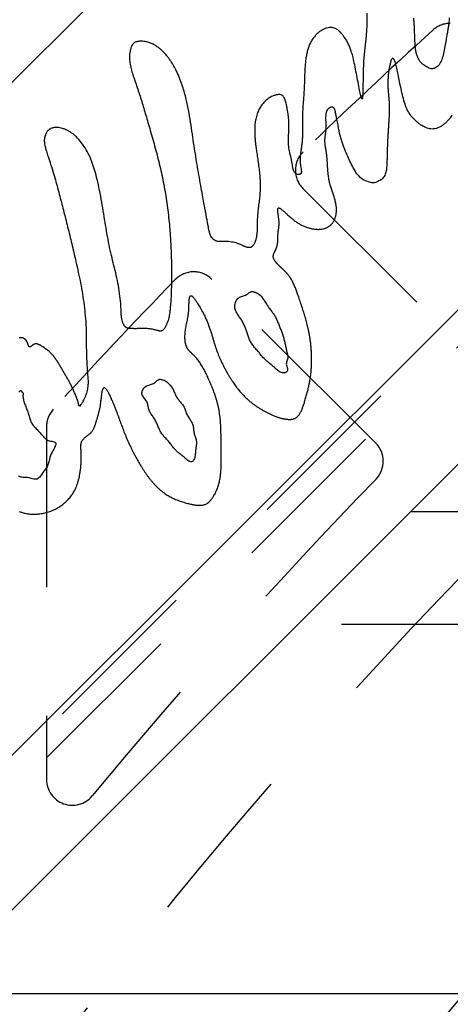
# Model space of a CAD drawing. Extents: x 3.7 to 27.5, y 0.6 to 16.6.
# Tile 10 of 26: x 4.775 to 5.109, y 8.668 to 9.433. Entities that reach past the tile are written whole.
import ezdxf

# ---------------------------------------------------------------- set-up
doc = ezdxf.new("R2010")
doc.units = 0
doc.linetypes.add('HIDDEN', pattern=[0.1875, 0.125, -0.0625])
doc.layers.add('ACSRY', color=30, linetype='CONTINUOUS')

msp = doc.modelspace()

# ---------------------------------------------------------------- linework, layer by layer
at = {"layer": 'ACSRY', "color": 30, "linetype": 'CONTINUOUS'}
for p, q in [((4.38112, 8.9968), (5.22965, 9.84532)), ((5.49128, 9.5837), (4.64275, 8.73517)), ((4.70362, 8.67583), (5.11793, 9.09013)), ((5.07862, 9.05083), (8.07487, 9.05083)), ((11.57462, 8.67583), (4.70362, 8.67583))]:
    msp.add_line(p, q, dxfattribs=at)
at = {"layer": 'ACSRY', "color": 30, "linetype": 'HIDDEN'}
for p, q in [((5.53293, 9.61827), (4.63712, 8.72246)), ((4.63712, 8.7006), (5.53293, 9.59641)), ((4.99499, 9.30217), (5.12229, 9.17487)), ((5.05158, 9.10416), (4.92428, 9.23146)), ((4.79587, 9.11697), (4.79587, 8.84249)), ((8.07487, 8.96314), (4.99093, 8.96314))]:
    msp.add_line(p, q, dxfattribs=at)
at = {"layer": 'ACSRY', "color": 30, "linetype": 'CONTINUOUS'}
for points in [[(5.04477, 9.43842, 0.016489), (5.04467, 9.43218, -0.00001), (5.0445, 9.42641, -0.007208), (5.04415, 9.42143, -0.011144), (5.04367, 9.41683, -0.005711), (5.04313, 9.41213, 0.000313), (5.0426, 9.40708, 0.005419), (5.04217, 9.40153, 0.006775), (5.04188, 9.39565, 0.006915), (5.04174, 9.38967, 0.005218), (5.04167, 9.38388, 0.001159), (5.0416, 9.37865, -0.002203), (5.04146, 9.37447, -0.008028), (5.04121, 9.37195, -0.036007), (5.04074, 9.37163), (5.03998, 9.37408, -0.051723), (5.03899, 9.3787, -0.010119), (5.03783, 9.38486, -0.002623), (5.03654, 9.39167, 0.001825), (5.03521, 9.39827, 0.004126), (5.03395, 9.40391, 0.006727), (5.03285, 9.40801, 0.01424), (5.03174, 9.41128, 0.018898), (5.03039, 9.41443, 0.018911), (5.02876, 9.41747, 0.025608), (5.0269, 9.4202, 0.023317), (5.02522, 9.42233, 0.013606), (5.02407, 9.42362, 0.018255), (5.02313, 9.4245, 0.02268), (5.02203, 9.4254, 0.015978), (5.02078, 9.42626, 0.02517), (5.01942, 9.42694, 0.047307), (5.01777, 9.42732, 0.064698), (5.01567, 9.42731, 0.048648), (5.01338, 9.42689, 0.044864), (5.01118, 9.42603, 0.043386), (5.00906, 9.42483, 0.030034), (5.00698, 9.42332, 0.028445), (5.00492, 9.4214, 0.034957), (5.00294, 9.41894, 0.030968), (5.0012, 9.41617, 0.029934), (4.99986, 9.41329, 0.0303), (4.99883, 9.4103, 0.022299), (4.99802, 9.40713, 0.017837), (4.99738, 9.40365, 0.016434), (4.9969, 9.3998, 0.012464), (4.99657, 9.39578, 0.009358), (4.99639, 9.39182, 0.006649), (4.99626, 9.38787, 0.001544), (4.99613, 9.38386, -0.001913), (4.99595, 9.37972, -0.004273), (4.99567, 9.3754, -0.003675), (4.99536, 9.37098, -0.000766), (4.99505, 9.36657, 0.001768), (4.9948, 9.36221, 0.004876), (4.99466, 9.35802, 0.005747), (4.99461, 9.35424, 0.004886), (4.99463, 9.35108, 0.003961), (4.99467, 9.3482, -0.000494), (4.99468, 9.34526, -0.004293), (4.99462, 9.34227, -0.008008), (4.99445, 9.33931, -0.010663), (4.99413, 9.33632, -0.01162), (4.99368, 9.33322, -0.00548), (4.99323, 9.32997, 0.006988), (4.99291, 9.32658, 0.015445), (4.99286, 9.32314, 0.024501), (4.99315, 9.31988, 0.021895), (4.99352, 9.31739, 0.009598), (4.99373, 9.31619, -0.000059), (4.9938, 9.31557, -0.03064), (4.99379, 9.31483, -0.028473), (4.99366, 9.31407, -0.064139), (4.99334, 9.31357, -0.114568), (4.99293, 9.31327, -0.080493), (4.9925, 9.31312, -0.05549), (4.99207, 9.31305, -0.0369), (4.99162, 9.31303, -0.027008), (4.99109, 9.31306, -0.019), (4.9904, 9.31318, -0.048259), (4.98957, 9.31359, -0.092085), (4.9887, 9.31448, -0.065585), (4.98795, 9.3157, -0.055736), (4.98748, 9.3171, -0.048999), (4.98717, 9.3187, -0.017651), (4.98687, 9.32058, -0.000139), (4.98647, 9.32276, 0.00796), (4.98594, 9.32523, 0.006899), (4.98535, 9.32776, 0.00206), (4.9848, 9.33012, -0.003266), (4.98434, 9.33242, -0.011344), (4.984, 9.33478, -0.015295), (4.9838, 9.33727, -0.016932), (4.98377, 9.33988, -0.013784), (4.98384, 9.34256, -0.007372), (4.98397, 9.34524, -0.002414), (4.9841, 9.34791, 0.003121), (4.98416, 9.35055, 0.007096), (4.98414, 9.35315, 0.010513), (4.98399, 9.35572, 0.011892), (4.98372, 9.35832, 0.010486), (4.98334, 9.36101, 0.008021), (4.98289, 9.36369, 0.005651), (4.98241, 9.36623, 0.004712), (4.98195, 9.36843, 0.005201), (4.98154, 9.37014, 0.013432), (4.98106, 9.37157, 0.028739), (4.9804, 9.37291, 0.035455), (4.97959, 9.37402, 0.058399), (4.97868, 9.37469, 0.078615), (4.97781, 9.37504, 0.055281), (4.97706, 9.37517, 0.045298), (4.97638, 9.37519, 0.028239), (4.97566, 9.37515, 0.016846), (4.97484, 9.37504, 0.01779), (4.97385, 9.37484, 0.019382), (4.97267, 9.37449, 0.023871), (4.9713, 9.37394, 0.020916), (4.96991, 9.37325, 0.021789), (4.96864, 9.37245, 0.023749), (4.96746, 9.37157, 0.018599), (4.96631, 9.37058, 0.015433), (4.9652, 9.36951, 0.015522), (4.96414, 9.36833, 0.014939), (4.96315, 9.36711, 0.014583), (4.96225, 9.36583, 0.015964), (4.96141, 9.36447, 0.016439), (4.9606, 9.36294, 0.017243), (4.95985, 9.3612, 0.020138), (4.95918, 9.35924, 0.017947), (4.95862, 9.35719, 0.015728), (4.95821, 9.35516, 0.016005), (4.95791, 9.35303, 0.01325), (4.95769, 9.35068, 0.011689), (4.95758, 9.34805, 0.01289), (4.95759, 9.34514, 0.010721), (4.95772, 9.34219, 0.008537), (4.95795, 9.33937, 0.008731), (4.95828, 9.33635, 0.006601), (4.95875, 9.33276, 0.003735), (4.95936, 9.32852, 0.002158), (4.96008, 9.32366, -0.000253), (4.96079, 9.31855, -0.003977), (4.96136, 9.31354, -0.008037), (4.96172, 9.30861, -0.012901), (4.96179, 9.30372, -0.014398), (4.9616, 9.29888, -0.013315), (4.96118, 9.29412, -0.009964), (4.96062, 9.28932, -0.002594), (4.96006, 9.28438, 0.002775), (4.95963, 9.27965, 0.008513), (4.95943, 9.27548, 0.010877), (4.95938, 9.27194, 0.005714), (4.95935, 9.26904, -0.005), (4.95917, 9.26634, -0.02347), (4.95868, 9.26352, -0.025186), (4.95796, 9.26097, -0.030723), (4.95713, 9.25916, -0.041485), (4.95642, 9.25805, -0.024547), (4.95603, 9.25751, -0.017153), (4.95575, 9.25721, -0.03049), (4.95539, 9.25688, -0.017142), (4.95497, 9.25655, -0.034957), (4.95451, 9.25632, -0.050644), (4.95401, 9.25619, -0.046974), (4.95347, 9.25613, -0.035539), (4.95291, 9.25615, -0.026944), (4.95236, 9.25622, -0.024574), (4.95177, 9.25634, -0.018316), (4.95109, 9.25654, -0.013735), (4.95032, 9.2568, -0.014207), (4.94948, 9.25714, -0.010882), (4.94869, 9.2575, -0.007282), (4.94798, 9.25783, -0.003475), (4.94711, 9.25824, 0.004491), (4.94582, 9.2588, 0.010017), (4.94411, 9.25944, 0.017606), (4.94203, 9.26004, 0.018669), (4.93972, 9.26052, 0.0199), (4.93733, 9.26082, 0.018102), (4.93513, 9.26096, 0.01467), (4.93336, 9.26096, 0.014018), (4.932, 9.26091, 0.005629), (4.93097, 9.26087, -0.0061), (4.93006, 9.26088, -0.017431), (4.92911, 9.26096, -0.018378), (4.9282, 9.26111, -0.024879), (4.92749, 9.26132, -0.03525), (4.92692, 9.26158, -0.027424), (4.92646, 9.26184, -0.018176), (4.92606, 9.26209, -0.011294), (4.92571, 9.26234, -0.019959), (4.92528, 9.26273, -0.023112), (4.92465, 9.26338, -0.025124), (4.92393, 9.26436, -0.040349), (4.92327, 9.26564, -0.032325), (4.92274, 9.26702, -0.021666), (4.92235, 9.26834, -0.022182), (4.922, 9.26996, -0.010297), (4.92154, 9.27229, -0.002476), (4.92098, 9.27522, -0.000894), (4.92036, 9.27856, -0.000421), (4.91975, 9.28182, -0.000454), (4.91922, 9.28472, -0.000552), (4.91857, 9.28831, -0.000124), (4.91758, 9.29371, -0.000182), (4.91634, 9.30062, -0.000485), (4.91493, 9.30855, -0.000679), (4.91349, 9.31681, -0.001016), (4.91213, 9.3249, -0.001775), (4.9108, 9.33319, -0.002665), (4.90947, 9.3421, -0.001683), (4.9081, 9.35141, 0.000487), (4.90661, 9.36083, 0.006164), (4.90464, 9.37046, 0.015956), (4.90192, 9.38023, 0.016672), (4.89896, 9.3887, 0.017366), (4.89635, 9.39448, 0.025411), (4.89422, 9.39826, 0.017104), (4.89256, 9.40092, 0.008972), (4.89102, 9.40315, 0.014396), (4.88925, 9.40541, 0.013718), (4.88728, 9.40764, 0.016293), (4.88519, 9.40969, 0.018801), (4.883, 9.41154, 0.01934), (4.88067, 9.41319, 0.024566), (4.8781, 9.41458, 0.033558), (4.87525, 9.41567, 0.029907), (4.87252, 9.41638, 0.02746), (4.87035, 9.41665, 0.033792), (4.86864, 9.41667, 0.023275), (4.86724, 9.41657, 0.023048), (4.86598, 9.41631, 0.04177), (4.86475, 9.41583, 0.037449), (4.86372, 9.41526, 0.037057), (4.86308, 9.41471, 0.059482), (4.86266, 9.41414, 0.046306), (4.86232, 9.41356, 0.012184), (4.86208, 9.41316, -0.027956), (4.86195, 9.41299, 0.082152), (4.86162, 9.41208, 0.031354), (4.86088, 9.40946, 0.021285), (4.86029, 9.40558, 0.043063), (4.86047, 9.40107, 0.042003), (4.86128, 9.3964, 0.027415), (4.86253, 9.39187, 0.019231), (4.86407, 9.38722, 0.00643), (4.8658, 9.38211, -0.000383), (4.8676, 9.37671, -0.002873), (4.86935, 9.37122, -0.003374), (4.87101, 9.3658, -0.002181), (4.87258, 9.36052, -0.001509), (4.8742, 9.35498, -0.000803), (4.876, 9.34879, -0.000711), (4.8779, 9.34213, -0.001304), (4.87982, 9.33525, -0.002005), (4.88168, 9.32829, -0.003034), (4.88344, 9.32132, -0.004128), (4.88508, 9.31429, -0.005329), (4.88657, 9.30712, -0.005758), (4.88791, 9.29987, -0.005892), (4.88907, 9.29258, -0.005994), (4.89007, 9.28522, -0.005805), (4.8909, 9.27778, -0.005239), (4.89157, 9.27052, -0.004841), (4.89207, 9.26375, -0.004792), (4.89242, 9.25733, -0.003951), (4.89267, 9.25106, -0.003693), (4.89283, 9.24467, -0.00388), (4.89289, 9.23805, -0.00305), (4.89289, 9.23196, -0.002345), (4.89284, 9.22712, -0.00279), (4.89276, 9.22313, -0.002619), (4.89263, 9.21941, -0.003269), (4.89245, 9.21569, -0.005421), (4.89217, 9.21185, -0.005201), (4.89185, 9.20835, -0.005238), (4.89152, 9.20564, -0.007877), (4.89119, 9.20345, -0.008491), (4.8908, 9.20143, -0.013388), (4.89023, 9.19938, -0.023517), (4.88942, 9.19722, -0.019041), (4.88858, 9.19535, -0.015357), (4.88792, 9.19414, -0.024138), (4.88739, 9.19336, -0.019666), (4.8869, 9.19272, -0.014711), (4.88639, 9.19217, -0.031847), (4.88583, 9.19172, -0.040258), (4.88523, 9.1914, -0.0492), (4.88464, 9.19123, -0.063755), (4.88399, 9.19122, -0.05332), (4.88325, 9.19132, -0.028006), (4.88265, 9.19146, -0.022256), (4.88226, 9.19159, -0.012194), (4.88125, 9.19188, 0.017331), (4.87883, 9.19246, 0.011546), (4.87566, 9.19301, 0.023139), (4.87246, 9.19319, 0.026396), (4.8691, 9.19316, 0.006517), (4.86547, 9.19312, -0.002187), (4.86243, 9.19313, -0.005051), (4.86083, 9.1932, -0.017246), (4.86008, 9.19329, -0.019903), (4.85949, 9.19339, -0.003989), (4.85892, 9.19351, -0.022808), (4.85836, 9.1937, -0.029488), (4.85786, 9.19393, -0.030235), (4.85743, 9.19421, -0.0383), (4.85705, 9.19456, -0.039261), (4.85669, 9.19498, -0.02097), (4.85639, 9.19536, 0.001482), (4.85618, 9.19564, -0.031894), (4.85585, 9.19627, -0.029342), (4.85521, 9.19771, -0.017727), (4.85455, 9.19974, -0.031812), (4.85413, 9.20202, -0.028916), (4.85394, 9.20396, -0.018275), (4.85391, 9.20538, -0.009222), (4.85378, 9.20827, 0.010441), (4.8533, 9.2145, 0.007676), (4.85235, 9.22253, 0.013851), (4.85087, 9.23058, 0.01531), (4.84907, 9.2384, 0.006737), (4.84718, 9.24613, -0.00001), (4.84534, 9.25412, -0.00594), (4.84362, 9.26266, -0.006879), (4.84206, 9.27147, -0.005199), (4.84066, 9.28027, -0.00222), (4.8392, 9.28926, 0.003396), (4.83749, 9.29856, 0.005792), (4.83567, 9.30723, 0.008172), (4.83385, 9.31436, 0.012615), (4.83192, 9.32054, 0.012967), (4.82967, 9.32647, 0.019455), (4.8267, 9.3323, 0.034927), (4.82278, 9.33788, 0.029727), (4.81902, 9.34225, 0.02262), (4.81649, 9.34457, 0.040772), (4.81463, 9.34579, 0.027602), (4.81273, 9.34693, 0.006719), (4.8106, 9.34801, 0.028714), (4.80828, 9.34883, 0.02885), (4.8062, 9.34935, 0.020704), (4.80474, 9.34957, 0.028779), (4.80361, 9.34962, 0.022259), (4.80249, 9.34959, 0.01651), (4.80133, 9.34944, 0.032996), (4.80017, 9.34912, 0.031132), (4.79919, 9.34875, 0.022331), (4.79851, 9.3484, 0.035388), (4.79798, 9.34801, 0.038736), (4.79744, 9.34752, 0.008043), (4.79698, 9.34714, -0.039485), (4.79668, 9.34696, 0.060551), (4.79613, 9.34615, 0.070587), (4.79506, 9.34393, 0.032101), (4.7942, 9.34079, 0.063235), (4.79427, 9.33735, 0.064107), (4.79493, 9.33407, 0.02794), (4.79579, 9.33105, 0.01397), (4.79708, 9.32704, 0.003062), (4.79906, 9.32089, -0.001359), (4.80126, 9.31384, -0.003634), (4.80318, 9.30724, -0.005009), (4.8049, 9.30096, -0.00319), (4.80655, 9.29468, -0.00174), (4.80818, 9.28835, -0.001006), (4.8098, 9.28198, -0.000707), (4.81142, 9.27551, -0.00073), (4.81305, 9.26891, -0.000718), (4.81465, 9.26238, -0.000759), (4.81619, 9.25599, -0.001193), (4.8178, 9.2491, -0.001642), (4.81962, 9.24109, -0.002103), (4.82145, 9.23258, -0.003652), (4.82307, 9.22425, -0.006209), (4.82444, 9.21585, -0.009001), (4.82552, 9.20718, -0.00879), (4.82626, 9.19904, -0.009019), (4.8266, 9.1922, -0.010352), (4.8267, 9.18606, -0.005498), (4.82674, 9.17988, 0.000402), (4.82686, 9.17322, 0.00525), (4.82715, 9.1661, 0.004833), (4.82748, 9.16037, 0.003773), (4.82769, 9.15771, 0.009846), (4.82783, 9.15646, -0.000662), (4.82797, 9.15481, -0.008305), (4.82807, 9.15289, -0.005825), (4.82811, 9.15113, -0.012549), (4.82802, 9.14932, -0.019739), (4.82776, 9.14719, -0.01578), (4.82736, 9.14496, -0.015716), (4.8268, 9.14284, -0.020949), (4.82604, 9.14069, -0.022486), (4.82503, 9.13844, -0.013555), (4.82416, 9.13665, -0.006048), (4.82371, 9.13581, -0.015786), (4.82331, 9.13519, -0.015229), (4.82253, 9.13404, -0.001226), (4.82145, 9.13247, -0.004601)], [(5.10853, 9.43477, -0.023083), (5.10843, 9.43161, -0.021519), (5.10806, 9.42843, -0.018341), (5.10752, 9.42522, -0.007578), (5.1069, 9.42182, -0.000755), (5.10616, 9.41774, 0.002717), (5.10528, 9.41259, -0.001141), (5.10421, 9.40711, -0.009839), (5.10288, 9.40219, -0.029583), (5.10095, 9.39839, -0.081018), (5.09822, 9.39617, -0.106284), (5.09556, 9.39527, -0.079354), (5.09381, 9.39538, -0.119823), (5.09246, 9.39602, -0.048323), (5.09093, 9.39684, 0.000837), (5.08932, 9.39778, -0.018263), (5.08784, 9.39888, -0.040236), (5.08641, 9.40044, -0.04712), (5.08493, 9.40271, -0.034207), (5.08366, 9.40538, -0.037957), (5.08287, 9.40815, -0.039412), (5.08244, 9.41095, -0.02203), (5.08218, 9.41382, -0.011708), (5.08201, 9.41694, -0.006277), (5.08189, 9.42045, -0.002306), (5.08177, 9.42411, 0.000125), (5.08163, 9.42765, 0.002958), (5.08143, 9.43114, 0.006936), (5.08111, 9.43462, 0.008003)], [(5.1109, 9.35925, -0.0231), (5.10901, 9.35656, -0.022434), (5.10713, 9.3544, -0.026751), (5.10522, 9.3526, -0.024215), (5.10319, 9.35103, -0.025998), (5.101, 9.34975, -0.038435), (5.09865, 9.34887, -0.04168), (5.09638, 9.34841, -0.043794), (5.09437, 9.34843, -0.054504), (5.09247, 9.34883, -0.045495), (5.09054, 9.34955, -0.024588), (5.0888, 9.35032, -0.008622), (5.08736, 9.35106, -0.028669), (5.08542, 9.35244, -0.033205), (5.08228, 9.35516, -0.02053), (5.07891, 9.35877, -0.036203), (5.07633, 9.36286, -0.050466), (5.07436, 9.36767, -0.035473), (5.07268, 9.37348, -0.018072), (5.07125, 9.3796, -0.009949), (5.07011, 9.38532, -0.005865), (5.0691, 9.39067, 0.000399), (5.06808, 9.39567, 0.007482), (5.06701, 9.39979, 0.022643), (5.06587, 9.40241, 0.056971), (5.06483, 9.4034, 0.202429), (5.06401, 9.40271, 0.300085), (5.06332, 9.40092, 0.045759), (5.06267, 9.39854, 0.014145), (5.06208, 9.39585, 0.01159), (5.06159, 9.39298, 0.012944), (5.06123, 9.38982, 0.014228), (5.06101, 9.38622, 0.012141), (5.06097, 9.38259, 0.0131), (5.06112, 9.37928, 0.013476), (5.06139, 9.37614, 0.005356), (5.06168, 9.37299, -0.000976), (5.06191, 9.36999, -0.006037), (5.06203, 9.36732, -0.009401), (5.06206, 9.36479, -0.007111), (5.06202, 9.36218, -0.004719), (5.06195, 9.35952, -0.003959), (5.06183, 9.35686, -0.003256), (5.06168, 9.35418, -0.001987), (5.06151, 9.35141, -0.001053), (5.06133, 9.34861, -0.000391), (5.06115, 9.34583, 0.000248), (5.06099, 9.34308, 0.001068), (5.06083, 9.34033, 0.001745), (5.0607, 9.3376, 0.002523), (5.06061, 9.33494, 0.002527), (5.06053, 9.33232, 0.001543), (5.06047, 9.3297, 0.000424), (5.0604, 9.32699, -0.001003), (5.06031, 9.32415, -0.001492), (5.06021, 9.32152, -0.002005), (5.06011, 9.31943, -0.005729), (5.05995, 9.31763, -0.011883), (5.05968, 9.31582, -0.018578), (5.05923, 9.31402, -0.032735), (5.05852, 9.31234, -0.038038), (5.05763, 9.31087, -0.038398), (5.05661, 9.30971, -0.048395), (5.05538, 9.30878, -0.05051), (5.05392, 9.30801, -0.02441), (5.05259, 9.30734, 0.01667), (5.05153, 9.30677, -0.051977), (5.04961, 9.30663, -0.102289), (5.04583, 9.30732, -0.046817), (5.04147, 9.3092, -0.074158), (5.03789, 9.31257, -0.081159), (5.03491, 9.31706, -0.036478), (5.03217, 9.32219, -0.014717), (5.02985, 9.32705, -0.009143), (5.02818, 9.33089, -0.009445), (5.0269, 9.33415, -0.007342), (5.02572, 9.33739, -0.006771), (5.02464, 9.34075, -0.011545), (5.02371, 9.34419, -0.011177), (5.02305, 9.34711, -0.010981), (5.0227, 9.34915, -0.011718), (5.02228, 9.35162, 0.00973), (5.0214, 9.35591, 0.005176), (5.02012, 9.36175, 0.0014)], [(4.95381, 9.1366), (4.95473, 9.13585, 0.004598), (4.95566, 9.13512, 0.004657), (4.9566, 9.1344, 0.00458), (4.95756, 9.1337, 0.004366), (4.95853, 9.13301, 0.004212), (4.95951, 9.13235, 0.004077), (4.9605, 9.13169, 0.003966), (4.9615, 9.13106, 0.003841), (4.96251, 9.13044, 0.003716), (4.96353, 9.12983, 0.003578), (4.96454, 9.12925, 0.003522), (4.96557, 9.12867, 0.003431), (4.96662, 9.12811, 0.003547), (4.96768, 9.12756, 0.004038), (4.96874, 9.12703, 0.00447), (4.96981, 9.12652, 0.004857), (4.97089, 9.12604, 0.005279), (4.97199, 9.12557, 0.005823), (4.97311, 9.12513, 0.005944), (4.97424, 9.12471, 0.005877), (4.97537, 9.12433, 0.006743), (4.97656, 9.12396, 0.007881), (4.97782, 9.12362, 0.006472), (4.97898, 9.12332, 0.005371), (4.9799, 9.12312, 0.007102), (4.9807, 9.12296, 0.006436), (4.98149, 9.12283, 0.00554), (4.9823, 9.12271, 0.007805), (4.9831, 9.12262, 0.009324), (4.98389, 9.12257, 0.010022), (4.98467, 9.12255, 0.011981), (4.98544, 9.12257, 0.015456), (4.9862, 9.12264, 0.01536), (4.98692, 9.12275, 0.01317), (4.98758, 9.12289, 0.022848), (4.98829, 9.12314, 0.032016), (4.98914, 9.12355, 0.027342), (4.99004, 9.12412, 0.033649), (4.99087, 9.12485, 0.03531), (4.99163, 9.12569, 0.027478), (4.99232, 9.12664, 0.022125), (4.99296, 9.12768, 0.018346), (4.99353, 9.12878, 0.015318), (4.99407, 9.12995, 0.012245), (4.99457, 9.13118, 0.009259), (4.99502, 9.13241, 0.006606), (4.99543, 9.13362, 0.005404), (4.99586, 9.13494, 0.003189), (4.99635, 9.13651, 0.001767), (4.99687, 9.13822, 0.001862), (4.99738, 9.13996, 0.002194), (4.99787, 9.14168, 0.002596), (4.99833, 9.14337, 0.002914), (4.99876, 9.14504, 0.00311), (4.99917, 9.14669, 0.003527), (4.99955, 9.14834, 0.004142), (4.9999, 9.15, 0.00393), (5.00021, 9.15161, 0.003375), (5.00049, 9.15315, 0.004943), (5.00077, 9.15489, 0.005869), (5.00107, 9.15713, 0.005425), (5.00135, 9.15975, 0.007201), (5.00157, 9.1626, 0.007538), (5.00172, 9.16554, 0.00714), (5.00178, 9.16848, 0.00721), (5.00175, 9.17142, 0.006959), (5.00165, 9.17438, 0.006651), (5.00146, 9.17734, 0.006495), (5.0012, 9.18029, 0.006659), (5.00085, 9.18325, 0.006857), (5.00042, 9.18623, 0.006372), (4.99994, 9.1891, 0.006157), (4.99943, 9.1917, 0.006342), (4.99891, 9.19408, 0.005209), (4.99838, 9.1963, 0.00456), (4.99782, 9.19844, 0.004126), (4.99723, 9.2006, 0.003549), (4.9966, 9.20276, 0.003195), (4.99595, 9.20491, 0.002827), (4.99528, 9.20705, 0.002282), (4.99459, 9.20919, 0.001883), (4.99387, 9.21134, 0.001475), (4.99314, 9.21352, 0.000961), (4.99242, 9.21564, 0.00035), (4.99176, 9.21758, 0.00024), (4.99116, 9.21934, 0.000671), (4.9906, 9.22093, 0.001601), (4.99006, 9.22245, 0.003012), (4.98949, 9.22398, 0.004045), (4.98888, 9.22552, 0.005508), (4.98824, 9.22703, 0.006666), (4.98756, 9.2285, 0.007645), (4.98684, 9.22994, 0.009377), (4.98605, 9.23136, 0.011661), (4.98518, 9.23277, 0.011523), (4.9843, 9.23406, 0.012274), (4.9835, 9.2351, 0.012961), (4.98285, 9.23588, 0.008108), (4.9824, 9.23639, 0.006875), (4.98202, 9.2368, 0.00544), (4.9816, 9.23723, 0.002431), (4.98115, 9.23769, 0.003262), (4.98071, 9.23813, 0.003521), (4.98026, 9.23856, 0.002442), (4.97981, 9.23899, 0.001714), (4.97935, 9.23942, 0.001324), (4.9789, 9.23985, 0.000891), (4.97844, 9.24027, 0.000298), (4.97799, 9.24069, -0.000208), (4.97756, 9.24109, -0.000791), (4.97714, 9.24148, -0.001464), (4.97674, 9.24187, -0.002256), (4.97633, 9.24226, -0.002907), (4.97593, 9.24266, -0.003732), (4.97554, 9.24307, -0.004418), (4.97515, 9.24348, -0.005106), (4.97478, 9.2439, -0.005844), (4.97441, 9.24434, -0.00666), (4.97404, 9.24479, -0.007055), (4.9737, 9.24525, -0.008022), (4.9734, 9.24568, -0.007378), (4.97316, 9.24603, -0.004962), (4.97301, 9.24627, -0.006607), (4.9729, 9.24646, -0.006209), (4.97278, 9.24667, -0.003659), (4.97265, 9.24689, -0.006159), (4.97254, 9.24711, -0.008041), (4.97244, 9.24733, -0.007842), (4.97234, 9.24756, -0.008598), (4.97226, 9.24778, -0.011514), (4.97218, 9.248, -0.010805), (4.97211, 9.24823, -0.004347), (4.97205, 9.24849, -0.020838), (4.972, 9.24886, -0.034395), (4.97199, 9.24941, -0.023118), (4.97204, 9.25004, -0.027059), (4.97216, 9.25064, -0.030959), (4.97235, 9.25122, -0.019815), (4.97258, 9.25182, -0.012309), (4.97284, 9.25242, -0.009713), (4.97312, 9.25302, -0.006502), (4.97342, 9.25362, -0.00161), (4.97372, 9.25423, 0.001477), (4.97402, 9.25484, 0.00373), (4.9743, 9.25546, 0.009948), (4.97457, 9.25617, 0.016971), (4.97484, 9.25703, 0.014667), (4.97508, 9.25797, 0.014743), (4.97525, 9.25889, 0.0155), (4.97537, 9.2598, 0.011498), (4.97545, 9.26071, 0.008411), (4.9755, 9.26163, 0.006637), (4.97554, 9.26254, 0.004802), (4.97556, 9.26345, 0.002236), (4.97557, 9.26434, -0.000086), (4.97559, 9.26523, -0.00278), (4.97563, 9.2661, -0.004826), (4.97568, 9.26695, -0.006976), (4.97576, 9.26776, -0.007374), (4.97585, 9.26854, -0.004812), (4.97595, 9.26933, -0.002537), (4.97606, 9.27013, -0.000439), (4.97617, 9.27093, 0.001516), (4.97628, 9.27175, 0.003763), (4.97637, 9.27259, 0.005404), (4.97644, 9.27345, 0.006949), (4.97648, 9.27435, 0.008374), (4.97649, 9.27529, 0.009875), (4.97647, 9.27628, 0.009776), (4.9764, 9.2773, 0.0097), (4.9763, 9.27831, 0.008543), (4.97616, 9.27933, 0.005055), (4.97601, 9.28037, 0.002471), (4.97586, 9.2814, 0.000414), (4.97571, 9.2824, -0.001684), (4.97558, 9.28335, -0.004718), (4.97548, 9.28423, -0.008127), (4.97543, 9.28502, -0.013238), (4.97543, 9.28571, -0.022926), (4.9755, 9.28627, -0.043508), (4.97566, 9.28668, -0.076714), (4.9759, 9.28693, -0.124744), (4.97621, 9.28701, -0.136816), (4.9766, 9.28694, -0.073345), (4.97705, 9.28675, -0.038094), (4.97756, 9.28646, -0.024908), (4.97813, 9.28607, -0.016474), (4.97874, 9.28561, -0.010583), (4.97937, 9.28509, -0.00748), (4.98005, 9.28451, -0.005239), (4.98076, 9.28387, -0.00334), (4.98143, 9.28326, -0.00217), (4.98204, 9.28269, -0.000806), (4.98282, 9.28198, 0.00147), (4.98398, 9.28092, 0.0019), (4.98531, 9.27974, 0.003598), (4.98655, 9.27867, 0.005701), (4.98773, 9.27772, 0.006391), (4.98888, 9.27683, 0.007069), (4.99002, 9.276, 0.008562), (4.99116, 9.27525, 0.009681), (4.99229, 9.27455, 0.010158), (4.99343, 9.27392, 0.010889), (4.99461, 9.27333, 0.01159), (4.99585, 9.27279, 0.010605), (4.99709, 9.2723, 0.009491), (4.9983, 9.27187, 0.009756), (4.9995, 9.2715, 0.00943), (5.00074, 9.27117, 0.009274), (5.002, 9.27089, 0.010344), (5.00329, 9.27066, 0.011553), (5.00459, 9.27049, 0.013111), (5.0059, 9.27039, 0.0136), (5.0072, 9.27036, 0.013673), (5.00848, 9.27042, 0.017516), (5.00978, 9.27058, 0.023073), (5.01111, 9.27086, 0.018631), (5.01226, 9.27119, 0.014881), (5.013, 9.27145, 0.022247), (5.01348, 9.27168, 0.014419), (5.01391, 9.27189, 0.003351), (5.01432, 9.2721, 0.00897), (5.01472, 9.27233, 0.01023), (5.01511, 9.27258, 0.008699), (5.0155, 9.27284, 0.009193), (5.01587, 9.27311, 0.010851), (5.01624, 9.27341, 0.009077), (5.01659, 9.2737, 0.005793), (5.01689, 9.27398, 0.011986), (5.01725, 9.27434, 0.015353), (5.01774, 9.27491, 0.012962), (5.0183, 9.27563, 0.019214), (5.01884, 9.27646, 0.020785), (5.01932, 9.27736, 0.018634), (5.01974, 9.27829, 0.017743), (5.02009, 9.27925, 0.015961), (5.02039, 9.28023, 0.01505), (5.02063, 9.28124, 0.014824), (5.02081, 9.28228, 0.01294), (5.02094, 9.2833, 0.010485), (5.02103, 9.28428, 0.012835), (5.02106, 9.28537, 0.013877), (5.02102, 9.28672, 0.012299), (5.0209, 9.28825, 0.015262), (5.02067, 9.28988, 0.014877), (5.02035, 9.29153, 0.012274), (5.01995, 9.29315, 0.010658), (5.01949, 9.29474, 0.007844), (5.01899, 9.29632, 0.00541), (5.01847, 9.2979, 0.003137), (5.01793, 9.29946, 0.000856), (5.01739, 9.30105, -0.002058), (5.01686, 9.30267, -0.003716), (5.01639, 9.30422, -0.00579), (5.01602, 9.30554, -0.007571), (5.01574, 9.30667, -0.006113), (5.01553, 9.30763, -0.005585), (5.01535, 9.30853, -0.004984), (5.01518, 9.30945, -0.003944), (5.01503, 9.3104, -0.004024), (5.01489, 9.31134, -0.004013), (5.01476, 9.31229, -0.003536), (5.01465, 9.31323, -0.00314), (5.01455, 9.31418, -0.002848), (5.01446, 9.31512, -0.002659), (5.01437, 9.31608, -0.002371), (5.0143, 9.31706, -0.002034), (5.01423, 9.31807, -0.0017), (5.01416, 9.3191, -0.00125), (5.0141, 9.32015, -0.00065), (5.01404, 9.32119, -0.000136), (5.01398, 9.32223, 0.000469), (5.01392, 9.32327, 0.00099), (5.01385, 9.32431, 0.00157), (5.01377, 9.32535, 0.002113), (5.01368, 9.32639, 0.002714), (5.01358, 9.32744, 0.003191), (5.01347, 9.32847, 0.003904), (5.01334, 9.32946, 0.004053), (5.01321, 9.3304, 0.003419), (5.01307, 9.33128, 0.002701), (5.01294, 9.33212, 0.001112), (5.01279, 9.33298, -0.00019), (5.01266, 9.33385, -0.001313), (5.01252, 9.33471, -0.002398), (5.0124, 9.33557, -0.003696), (5.0123, 9.33643, -0.004863), (5.01221, 9.33729, -0.006162), (5.01214, 9.33815, -0.00732), (5.01211, 9.33901, -0.008947), (5.01211, 9.33984, -0.009397), (5.01213, 9.34062, -0.008732), (5.01218, 9.34135, -0.008376), (5.01225, 9.34206, -0.006109), (5.01233, 9.34277, -0.004106), (5.01243, 9.34349, -0.003003), (5.01253, 9.34421, -0.00186), (5.01264, 9.34493, -0.000242), (5.01274, 9.34565, 0.001122), (5.01284, 9.34637, 0.002602), (5.01293, 9.34709, 0.003873), (5.013, 9.34782, 0.005011), (5.01307, 9.34859, 0.007349), (5.01311, 9.34944, 0.009731), (5.01312, 9.35045, 0.007627), (5.0131, 9.35151, 0.005827), (5.01306, 9.35256, 0.004486), (5.01301, 9.35359, 0.001406), (5.01295, 9.35462, -0.001123), (5.01291, 9.35565, -0.00361), (5.01289, 9.35668, -0.005737), (5.0129, 9.35769, -0.007965), (5.01294, 9.35871, -0.01106), (5.01304, 9.35971, -0.015929), (5.01319, 9.36065, -0.013727), (5.01334, 9.36136, -0.007585), (5.01341, 9.36168, -0.014423), (5.01346, 9.36182, -0.013475), (5.01353, 9.36203, 0.003069), (5.01361, 9.36228, -0.006789), (5.0137, 9.36251, -0.01207), (5.01379, 9.36272, -0.009998), (5.01389, 9.36294, -0.009033), (5.01401, 9.36316, -0.011204), (5.01413, 9.36337, -0.011881), (5.01427, 9.36358, -0.01114), (5.01442, 9.36379, -0.012996), (5.01459, 9.36401, -0.014943), (5.01481, 9.36424, -0.01307), (5.01505, 9.36448, -0.013753), (5.0153, 9.3647, -0.015156), (5.01556, 9.36491, -0.014808), (5.01583, 9.36509, -0.014964), (5.01611, 9.36526, -0.016414), (5.01639, 9.3654, -0.018975), (5.01667, 9.36551, -0.022794), (5.01694, 9.36559, -0.024748), (5.01721, 9.36565, -0.025304), (5.01747, 9.36566, -0.037884), (5.01773, 9.36563, -0.05317), (5.01801, 9.36553, -0.045948), (5.0183, 9.36538, -0.044981), (5.01855, 9.36517, -0.045995), (5.01878, 9.36491, -0.035829), (5.019, 9.36459, -0.021901), (5.01919, 9.36426, -0.011847), (5.01936, 9.36394, -0.01949), (5.01954, 9.36348, -0.019625), (5.0198, 9.36275, -0.008361), (5.02012, 9.36175, -0.004743)], [(4.96053, 9.22032), (4.96167, 9.21921, -0.01535), (4.96274, 9.21803, -0.017207), (4.96372, 9.21678, -0.01533), (4.96464, 9.21547, -0.00944), (4.96554, 9.21413, -0.005124), (4.96641, 9.21277, -0.001256), (4.96729, 9.21142, 0.002233), (4.96819, 9.21008, 0.006287), (4.96913, 9.20878, 0.006161), (4.97008, 9.20749, 0.001724), (4.97102, 9.2062, -0.002485), (4.97194, 9.20491, -0.007546), (4.97281, 9.20358, -0.010987), (4.97361, 9.2022, -0.013601), (4.97433, 9.20078, -0.012892), (4.975, 9.19933, -0.008858), (4.97562, 9.19785, -0.005503), (4.97622, 9.19636, -0.00196), (4.97682, 9.19487, -0.000546), (4.97741, 9.19338, -0.000884), (4.97799, 9.1919, -0.001804), (4.97856, 9.1904, -0.003537), (4.9791, 9.1889, -0.004995), (4.97961, 9.18738, -0.006536), (4.98007, 9.18584, -0.006897), (4.9805, 9.18429, -0.006266), (4.98089, 9.18272, -0.005392), (4.98125, 9.18116, -0.004057), (4.98158, 9.1796, -0.003443), (4.98189, 9.17805, -0.003336), (4.98219, 9.17651, 0.000951), (4.98252, 9.17496, 0.010288), (4.98291, 9.17338, -0.000412), (4.9832, 9.1718, -0.033613), (4.98319, 9.17024, -0.051297), (4.98286, 9.1687, -0.050329), (4.9823, 9.16716, -0.003795), (4.98202, 9.16556, 0.094886), (4.98245, 9.16383, 0.072827), (4.98304, 9.16214, -0.024592), (4.98312, 9.16066, -0.10921), (4.98246, 9.15952, -0.181238), (4.98095, 9.15887, -0.110851), (4.97914, 9.15876, -0.078128), (4.97757, 9.1592, -0.083796), (4.97621, 9.16002, -0.045996), (4.97495, 9.16101, -0.020528), (4.97375, 9.16207, -0.007297), (4.97256, 9.16313, 0.000489), (4.97136, 9.16418, 0.005141), (4.97014, 9.16521, 0.005037), (4.9689, 9.16622, 0.000281), (4.96767, 9.16725, -0.004194), (4.96647, 9.1683, -0.009595), (4.96533, 9.1694, -0.011756), (4.96424, 9.17056, -0.011108), (4.96319, 9.17176, -0.008692), (4.96217, 9.17299, -0.003972), (4.96116, 9.17423, -0.000134), (4.96013, 9.17547, 0.003806), (4.95908, 9.1767, 0.003441), (4.95803, 9.17792, -0.001261), (4.95699, 9.17915, -0.006051), (4.95601, 9.18041, -0.012245), (4.95511, 9.18172, -0.01648), (4.95431, 9.18308, -0.019581), (4.95362, 9.18451, -0.018332), (4.95301, 9.18599, -0.012626), (4.95246, 9.1875, -0.008089), (4.95195, 9.18903, -0.003594), (4.95144, 9.19056, 0.000133), (4.95092, 9.19209, 0.004121), (4.95038, 9.1936, 0.006679), (4.94979, 9.19508, 0.008396), (4.94914, 9.19654, 0.010383), (4.94843, 9.19797, 0.013105), (4.94763, 9.19936, 0.013988), (4.94676, 9.20071, 0.01331), (4.94581, 9.20203, 0.007653), (4.94486, 9.20335, -0.004079), (4.94396, 9.2047, -0.014277), (4.94317, 9.2061, -0.025749), (4.94257, 9.20758, -0.035416), (4.94221, 9.20916, -0.044376), (4.94214, 9.21085, -0.043579), (4.94235, 9.21256, -0.040519), (4.94284, 9.21418, -0.043901), (4.94359, 9.21561, -0.056323), (4.94462, 9.21673, -0.064963), (4.94586, 9.21756, -0.057951), (4.94728, 9.21812, -0.036844), (4.94882, 9.21861, -0.001679), (4.95041, 9.2192, 0.026031), (4.95187, 9.22005, 0.06081), (4.95314, 9.22118, 0.00475), (4.95474, 9.22191, -0.14685), (4.95724, 9.22158, -0.095488), (4.96053, 9.22032, -0.036558)], [(4.7746, 9.05084, 0.010369), (4.77614, 9.05033, 0.01026), (4.77768, 9.0499, 0.011693), (4.77929, 9.04952, 0.012883), (4.78105, 9.04921, 0.012538), (4.78293, 9.04898, 0.01384), (4.78486, 9.04886, 0.014264), (4.78681, 9.04884, 0.013725), (4.78876, 9.04893, 0.013612), (4.7907, 9.04912, 0.013438), (4.79263, 9.04942, 0.013244), (4.79455, 9.04983, 0.013141), (4.79644, 9.05033, 0.013223), (4.79831, 9.05094, 0.013385), (4.80015, 9.05164, 0.013189), (4.80194, 9.05244, 0.013089), (4.80365, 9.05332, 0.013354), (4.8053, 9.05427, 0.013086), (4.80689, 9.05531, 0.012872), (4.80844, 9.05644, 0.013172), (4.80992, 9.05765, 0.013306), (4.81133, 9.05892, 0.013266), (4.81266, 9.06027, 0.013741), (4.81391, 9.06169, 0.01441), (4.81509, 9.0632, 0.01406), (4.81616, 9.06473, 0.014439), (4.81706, 9.0662, 0.014068), (4.81779, 9.06753, 0.010952), (4.81835, 9.06868, 0.010962), (4.81883, 9.06977, 0.009435), (4.81929, 9.0709, 0.007138), (4.81972, 9.07207, 0.007502), (4.82011, 9.07324, 0.007767), (4.82046, 9.07442, 0.007073), (4.82079, 9.07562, 0.006083), (4.82108, 9.0768, 0.005249), (4.82134, 9.07795, 0.005795), (4.82159, 9.07919, 0.005784), (4.82184, 9.08063, 0.00497), (4.82209, 9.08219, 0.00577), (4.8223, 9.08378, 0.006208), (4.82247, 9.08538, 0.005772), (4.8226, 9.08698, 0.005589), (4.8227, 9.08859, 0.005467), (4.82277, 9.09022, 0.005077), (4.8228, 9.09185, 0.004526), (4.8228, 9.09349, 0.004598), (4.82278, 9.09518, 0.004793), (4.82272, 9.09693, 0.003363), (4.82266, 9.09839, 0.00183), (4.82261, 9.09923, 0.001408), (4.82258, 9.09981, -0.002454), (4.82256, 9.10049, -0.003853), (4.82255, 9.10123, -0.00574), (4.82256, 9.10194, -0.008846), (4.82259, 9.10261, -0.011349), (4.82266, 9.10328, -0.012978), (4.82277, 9.10393, -0.015689), (4.82291, 9.10455, -0.02021), (4.82311, 9.10515, -0.024556), (4.82339, 9.10576, -0.026972), (4.82376, 9.10637, -0.030034), (4.82422, 9.10697, -0.026247), (4.82477, 9.10756, -0.020341), (4.82536, 9.10811, -0.016071), (4.826, 9.10864, -0.010422), (4.82666, 9.10916, -0.005798), (4.82735, 9.10968, -0.001224), (4.82804, 9.1102, 0.002117), (4.82871, 9.11073, 0.005409), (4.82935, 9.11127, 0.010985), (4.82999, 9.11187, 0.017738), (4.83062, 9.11256, 0.018337), (4.83123, 9.11333, 0.019309), (4.83178, 9.11415, 0.019173), (4.83226, 9.11501, 0.01568), (4.8327, 9.1159, 0.013137), (4.8331, 9.11681, 0.011067), (4.83346, 9.11773, 0.009171), (4.83378, 9.11866, 0.00694), (4.83409, 9.1196, 0.005004), (4.83437, 9.12053, 0.002825), (4.83465, 9.12145, 0.001061), (4.83493, 9.12238, -0.00078), (4.83521, 9.12334, -0.000966), (4.83551, 9.1243, 0.000259), (4.83579, 9.12525, 0.001265), (4.83607, 9.12619, 0.00226), (4.83634, 9.12716, 0.003137), (4.8366, 9.12815, 0.004113), (4.83686, 9.12917, 0.004557), (4.8371, 9.13023, 0.004815), (4.83732, 9.13133, 0.005499), (4.83754, 9.13252, 0.006138), (4.83775, 9.13385, 0.005334), (4.83795, 9.13531, 0.00433), (4.83814, 9.1369, 0.002681), (4.83833, 9.13853, 0.00041), (4.83852, 9.14013, -0.001485), (4.83872, 9.14166, -0.003878), (4.83894, 9.14309, -0.006555), (4.83917, 9.14438, -0.010709), (4.83945, 9.14548, -0.018508), (4.83976, 9.14636, -0.035488), (4.84013, 9.14697, -0.06772), (4.84054, 9.14728, -0.13458), (4.84097, 9.14726, -0.174664), (4.84144, 9.14696, -0.086314), (4.84195, 9.14643, -0.040855), (4.8425, 9.14571, -0.024688), (4.84307, 9.1448, -0.015985), (4.84366, 9.14375, -0.010563), (4.84427, 9.14257, -0.007396), (4.84487, 9.14132, -0.005418), (4.84547, 9.14002, -0.004104), (4.84608, 9.13865, -0.002552), (4.84673, 9.13714, -0.002504), (4.84754, 9.13522, -0.002672), (4.84858, 9.13268, -0.001882), (4.84967, 9.12996, -0.002229), (4.85062, 9.12751, -0.002785), (4.85146, 9.12527, -0.001878), (4.85226, 9.1231, -0.001041), (4.85304, 9.12098, -0.000522), (4.85379, 9.11894, 0.000075), (4.85452, 9.11694, 0.000927), (4.85526, 9.11497, 0.001812), (4.85603, 9.11296, 0.002717), (4.85687, 9.11085, 0.003143), (4.85779, 9.10863, 0.003586), (4.85879, 9.10632, 0.003654), (4.85985, 9.10396, 0.003631), (4.86096, 9.10158, 0.003719), (4.86212, 9.09918, 0.003826), (4.86334, 9.09677, 0.003831), (4.8646, 9.09437, 0.003862), (4.86591, 9.09197, 0.004188), (4.86728, 9.08956, 0.004657), (4.86871, 9.08714, 0.004365), (4.87013, 9.08484, 0.004197), (4.87144, 9.0828, 0.005087), (4.87271, 9.0809, 0.005345), (4.87404, 9.07901, 0.005387), (4.87542, 9.07714, 0.006477), (4.87684, 9.07533, 0.007417), (4.8783, 9.07359, 0.008086), (4.87981, 9.07191, 0.008809), (4.88136, 9.07029, 0.009761), (4.88298, 9.06875, 0.010583), (4.88464, 9.06729, 0.011765), (4.88632, 9.06597, 0.011909), (4.88797, 9.06478, 0.011212), (4.88954, 9.06376, 0.011721), (4.8911, 9.06284, 0.01055), (4.89273, 9.06197, 0.009237), (4.89441, 9.06114, 0.009361), (4.89613, 9.06038, 0.009012), (4.89789, 9.05967, 0.007968), (4.89968, 9.05901, 0.00774), (4.90155, 9.05838, 0.007739), (4.90351, 9.0578, 0.006244), (4.90538, 9.05727, 0.004949), (4.907, 9.05686, 0.005477), (4.90842, 9.05653, 0.005574), (4.90975, 9.05626, 0.006545), (4.91103, 9.05603, 0.008931), (4.91233, 9.05586, 0.011101), (4.91362, 9.05575, 0.014693), (4.91488, 9.05573, 0.016657), (4.91611, 9.05579, 0.017263), (4.91728, 9.05595, 0.024609), (4.91845, 9.05625, 0.035701), (4.91962, 9.05673, 0.027014), (4.92056, 9.0572, 0.017192), (4.92104, 9.05751, 0.032177), (4.92133, 9.05775, 0.019274), (4.92168, 9.05804, -0.002544), (4.92207, 9.05837, 0.008358), (4.92242, 9.05871, 0.013352), (4.92276, 9.05906, 0.009054), (4.92312, 9.05945, 0.005808), (4.92342, 9.0598, 0.00747), (4.92367, 9.06011, 0.007314), (4.92405, 9.06058, -0.004124), (4.92479, 9.06154, 0.017122), (4.92593, 9.06334, 0.026613), (4.92743, 9.06628, 0.018522), (4.92889, 9.06975, 0.02246), (4.92992, 9.0732, 0.027387), (4.9306, 9.07664, 0.019148), (4.93108, 9.08021, 0.013053), (4.93139, 9.08386, 0.011407), (4.93155, 9.08752, 0.009589), (4.93159, 9.09126, 0.006102), (4.93155, 9.09509, 0.003041), (4.9315, 9.09869, 0.000312), (4.93147, 9.10174, -0.001093), (4.93144, 9.10443, -0.000779), (4.93143, 9.10699, -0.000059), (4.93141, 9.10951, 0.00104), (4.93137, 9.11202, 0.001932), (4.93131, 9.11452, 0.002873), (4.93122, 9.11701, 0.003763), (4.93108, 9.11948, 0.004772), (4.9309, 9.12195, 0.005639), (4.93065, 9.1244, 0.006601), (4.93034, 9.12684, 0.007518), (4.92994, 9.12928, 0.008441), (4.92945, 9.13174, 0.00841), (4.92889, 9.1342, 0.007852), (4.92824, 9.13665, 0.007434), (4.92752, 9.13908, 0.006863), (4.92673, 9.14151, 0.006296), (4.92589, 9.14392, 0.005708), (4.92499, 9.14631, 0.005382), (4.92403, 9.14871, 0.005028), (4.92301, 9.15111, 0.004301), (4.92199, 9.15343, 0.00366), (4.92102, 9.15555, 0.003415), (4.92013, 9.15743, 0.00294), (4.91934, 9.15903, 0.0036), (4.91858, 9.16052, 0.004583), (4.91778, 9.16203, 0.005099), (4.91693, 9.16354, 0.006647), (4.91603, 9.16502, 0.007441), (4.91511, 9.16645, 0.007458), (4.91415, 9.16783, 0.00962), (4.91309, 9.16922, 0.012768), (4.91191, 9.17062, 0.010107), (4.91083, 9.17181, 0.007877), (4.9101, 9.17256, 0.011491), (4.90957, 9.17307, 0.005512), (4.90907, 9.17354, -0.001914), (4.90858, 9.17401, -0.000923), (4.90809, 9.17448, -0.001719), (4.90761, 9.17495, -0.004525), (4.90714, 9.17544, -0.00647), (4.90669, 9.17593, -0.008058), (4.90626, 9.17644, -0.01031), (4.90586, 9.17697, -0.013544), (4.90548, 9.17751, -0.013533), (4.90517, 9.17804, -0.012786), (4.90492, 9.17851, -0.014941), (4.90471, 9.17895, -0.012423), (4.90451, 9.17943, -0.009146), (4.90433, 9.17992, -0.009274), (4.90417, 9.18041, -0.010167), (4.90403, 9.18091, -0.010126), (4.9039, 9.18144, -0.007346), (4.90379, 9.18194, -0.004325), (4.9037, 9.18236, -0.009129), (4.90361, 9.18298, -0.008045), (4.90348, 9.18404, -0.01068), (4.90338, 9.18557, -0.01772), (4.90339, 9.18754, -0.014866), (4.90351, 9.18966, -0.013386), (4.90375, 9.19172, -0.013067), (4.90407, 9.19373, -0.008072), (4.90444, 9.19576, -0.004495), (4.90483, 9.19776, -0.002499), (4.90523, 9.19971, 0.000868), (4.9056, 9.20172, 0.006307), (4.90593, 9.2038, 0.006583), (4.90617, 9.20557, 0.006379), (4.90627, 9.20666, 0.012355), (4.90631, 9.2074, 0.007292), (4.90634, 9.20814, -0.00064), (4.90638, 9.20893, 0.001861), (4.9064, 9.20971, 0.00205), (4.90642, 9.2105, -0.000175), (4.90645, 9.2113, -0.001452), (4.90648, 9.21213, -0.002122), (4.90652, 9.21298, -0.003039), (4.90658, 9.21386, -0.004438), (4.90665, 9.21474, -0.003802), (4.90672, 9.21545, -0.002426), (4.90676, 9.21585, -0.004472), (4.90679, 9.21612, -0.004905), (4.90684, 9.21643, -0.002089), (4.90689, 9.21677, -0.004635), (4.90695, 9.21708, -0.008101), (4.90701, 9.21738, -0.010986), (4.90708, 9.21765, -0.010375), (4.90716, 9.2179, -0.008177), (4.90724, 9.21811, -0.022889), (4.90735, 9.21832, -0.040171), (4.90753, 9.21856, -0.057634), (4.90781, 9.21873, -0.126872), (4.9082, 9.21873, -0.123067), (4.90865, 9.21854, -0.076883), (4.90915, 9.21816, -0.044517), (4.90967, 9.21766, -0.022836), (4.91022, 9.21704, -0.016914), (4.91081, 9.21628, -0.014694), (4.91147, 9.21535, -0.006584), (4.91201, 9.21458, 0.003056), (4.91235, 9.2141, -0.011745), (4.91319, 9.21275, -0.009264), (4.91513, 9.20949, -0.00382), (4.91741, 9.20547, -0.008199), (4.9192, 9.20193, -0.014048), (4.92058, 9.1988, -0.011382), (4.92178, 9.19579, -0.008307), (4.92282, 9.19288, -0.008249), (4.92372, 9.1901, -0.007248), (4.92453, 9.1874, -0.003775), (4.9253, 9.18472, -0.000381), (4.92609, 9.18204, 0.003343), (4.92693, 9.17939, 0.005098), (4.92779, 9.17687, 0.00599), (4.92864, 9.17456, 0.006977), (4.92953, 9.17234, 0.005848), (4.93051, 9.17003, 0.004902), (4.93157, 9.16767, 0.005375), (4.9327, 9.16531, 0.005529), (4.93388, 9.16296, 0.005258), (4.93511, 9.16062, 0.005509), (4.93643, 9.15828, 0.006095), (4.93782, 9.15593, 0.005713), (4.93919, 9.15372, 0.005625), (4.94044, 9.15182, 0.006197), (4.94159, 9.15016, 0.004996), (4.94268, 9.14865, 0.005229), (4.94379, 9.14718, 0.006986), (4.94497, 9.1457, 0.005183), (4.9461, 9.14433, 0.001458), (4.94714, 9.1431, 0.008274), (4.94854, 9.14161, 0.01519), (4.95079, 9.13941, 0.007483), (4.95381, 9.1366, 0.003932)], [(4.82145, 9.13247), (4.82101, 9.13391, 0.003078), (4.82055, 9.13534, 0.003006), (4.82008, 9.13676, 0.003066), (4.81958, 9.13818, 0.00328), (4.81907, 9.1396, 0.003436), (4.81854, 9.141, 0.00358), (4.81799, 9.1424, 0.003736), (4.81741, 9.14379, 0.003918), (4.81682, 9.14517, 0.004061), (4.8162, 9.14652, 0.004313), (4.81558, 9.14785, 0.004315), (4.81495, 9.14912, 0.004031), (4.81432, 9.15033, 0.003854), (4.8137, 9.15151, 0.003222), (4.81305, 9.15269, 0.002637), (4.81239, 9.15387, 0.002262), (4.81172, 9.15504, 0.001888), (4.81104, 9.15622, 0.001359), (4.81035, 9.15739, 0.000931), (4.80966, 9.15857, 0.000525), (4.80896, 9.15973, 0.000036), (4.80826, 9.16093, -0.000645), (4.80752, 9.16218, -0.000486), (4.80676, 9.16348, 0.000366), (4.80599, 9.16478, 0.001339), (4.80521, 9.16609, 0.002737), (4.80441, 9.16737, 0.004133), (4.80359, 9.16864, 0.005824), (4.80274, 9.16987, 0.006735), (4.80187, 9.17107, 0.007327), (4.80098, 9.17221, 0.010262), (4.80002, 9.17332, 0.014631), (4.79896, 9.17441, 0.011557), (4.79807, 9.17527, 0.007543), (4.79756, 9.17572, 0.013812), (4.79721, 9.17599, 0.008614), (4.7968, 9.17632, -0.000839), (4.79632, 9.17669, 0.003946), (4.79586, 9.17703, 0.005753), (4.79539, 9.17737, 0.003583), (4.79491, 9.1777, 0.002387), (4.79442, 9.17803, 0.002415), (4.79392, 9.17837, 0.001995), (4.7934, 9.17871, 0.000927), (4.79286, 9.17906, 0.00109), (4.79229, 9.17943, 0.002378), (4.79169, 9.17981, 0.004438), (4.79107, 9.18017, 0.008245), (4.79045, 9.18051, 0.012337), (4.78982, 9.1808, 0.017383), (4.78918, 9.18103, 0.020945), (4.78855, 9.18121, 0.02426), (4.78792, 9.1813, 0.034108), (4.78728, 9.18129, 0.047343), (4.78662, 9.18116, 0.039567), (4.78603, 9.18096, 0.032818), (4.78562, 9.18074, 0.040325), (4.7853, 9.18051, 0.020594), (4.78501, 9.18029, 0.004102), (4.78473, 9.18006, 0.005456), (4.78445, 9.17983, 0.003621), (4.78418, 9.17961, -0.0018), (4.78392, 9.1794, -0.006992), (4.78367, 9.17921, -0.013888), (4.78343, 9.17906, -0.020535), (4.7832, 9.17894, -0.027884), (4.78299, 9.17887, -0.055247), (4.78277, 9.17887, -0.097525), (4.78254, 9.17896, -0.084417), (4.78231, 9.17914, -0.068398), (4.7821, 9.17941, -0.049573), (4.78192, 9.17975, -0.02638), (4.78174, 9.18015, -0.014604), (4.78157, 9.18059, -0.008674), (4.7814, 9.18106, -0.004182), (4.78123, 9.18154, 0.000597), (4.78104, 9.18204, 0.004237), (4.78086, 9.18252, 0.008809), (4.78066, 9.18295, 0.012282), (4.78047, 9.18333, 0.013665), (4.78027, 9.18366, 0.015673), (4.78007, 9.18396, 0.015562), (4.77986, 9.18424, 0.014633), (4.77963, 9.1845, 0.01506), (4.77939, 9.18474, 0.016936), (4.77914, 9.18496, 0.018896), (4.77888, 9.18516, 0.015767), (4.77862, 9.18533, 0.010152), (4.77838, 9.18548, 0.019879), (4.77806, 9.18563, 0.025611), (4.77759, 9.1858, 0.017994), (4.77703, 9.18597, 0.023685), (4.77644, 9.18607, 0.026473), (4.77583, 9.18612, 0.020116), (4.77521, 9.18612, 0.016044), (4.77458, 9.18609, 0.014052)], [(4.88923, 9.15182), (4.89039, 9.1508, -0.019879), (4.89147, 9.14969, -0.019611), (4.89246, 9.1485, -0.020046), (4.89335, 9.14723, -0.021981), (4.89412, 9.14588, -0.020016), (4.8948, 9.14449, -0.013264), (4.89543, 9.14306, -0.004963), (4.89606, 9.14164, 0.007008), (4.89676, 9.14026, 0.015752), (4.89757, 9.13894, 0.023334), (4.8985, 9.13769, 0.020808), (4.89951, 9.13648, 0.008338), (4.90054, 9.13529, -0.002636), (4.90151, 9.13407, -0.015536), (4.90237, 9.1328, -0.023774), (4.90309, 9.13145, -0.028516), (4.90366, 9.13002, -0.022391), (4.90415, 9.12855, -0.004829), (4.90466, 9.12708, 0.009429), (4.90526, 9.12566, 0.024586), (4.90602, 9.12431, 0.025135), (4.90688, 9.12301, 0.011457), (4.90777, 9.12172, -0.003087), (4.90857, 9.12042, -0.023154), (4.9092, 9.11904, -0.03375), (4.90964, 9.11759, -0.035218), (4.90989, 9.11606, -0.024446), (4.91007, 9.11449, -0.001848), (4.91028, 9.11293, 0.01199), (4.9106, 9.11139, 0.02169), (4.91105, 9.10989, 0.017592), (4.91154, 9.10842, -0.001764), (4.91197, 9.10694, -0.018479), (4.91224, 9.10542, -0.03659), (4.91226, 9.10386, -0.03508), (4.91212, 9.10228, -0.016983), (4.91192, 9.10072, -0.004463), (4.91173, 9.09921, 0.007647), (4.91161, 9.09775, 0.007732), (4.91148, 9.09625, -0.006581), (4.91128, 9.09464, -0.015117), (4.91093, 9.09294, -0.022271), (4.91038, 9.09126, -0.037123), (4.90959, 9.08998, -0.096366), (4.9085, 9.08951, -0.181171), (4.90719, 9.08978, -0.122052), (4.9057, 9.0907, -0.052726), (4.90415, 9.09195, -0.015785), (4.90267, 9.09322, -0.001746), (4.90129, 9.09438, 0.006924), (4.90007, 9.09533, 0.009453), (4.89895, 9.09617, -0.001022), (4.89791, 9.09698, -0.010511), (4.89692, 9.09786, -0.017702), (4.89595, 9.09886, -0.016649), (4.89498, 9.09997, -0.010833), (4.89401, 9.10115, -0.006507), (4.89304, 9.10239, -0.002478), (4.89205, 9.10365, 0.00135), (4.89104, 9.10491, 0.006203), (4.89, 9.10612, 0.007299), (4.88894, 9.1073, 0.00478), (4.88787, 9.10846, 0.00044), (4.88684, 9.10961, -0.007048), (4.88587, 9.11079, -0.013851), (4.88499, 9.11202, -0.021476), (4.88423, 9.11333, -0.021929), (4.88356, 9.11471, -0.015395), (4.88296, 9.11613, -0.008667), (4.88238, 9.11756, -0.000231), (4.88178, 9.11899, 0.006097), (4.88113, 9.12039, 0.012091), (4.88041, 9.12175, 0.013915), (4.87961, 9.12308, 0.011788), (4.87875, 9.12438, 0.008501), (4.87786, 9.12567, 0.003477), (4.87697, 9.12697, -0.006766), (4.87617, 9.1283, -0.02564), (4.87556, 9.12969, -0.03338), (4.87513, 9.13116, -0.029457), (4.87483, 9.13268, -0.013146), (4.87452, 9.1342, 0.017995), (4.87403, 9.13569, 0.036201), (4.8733, 9.1371, 0.044763), (4.8723, 9.13844, 0.027661), (4.87125, 9.13975, -0.011142), (4.87041, 9.14108, -0.043608), (4.86995, 9.14248, -0.081388), (4.87002, 9.14394, -0.086315), (4.87054, 9.1454, -0.063454), (4.87142, 9.14675, -0.053078), (4.87255, 9.14788, -0.05458), (4.87386, 9.1487, -0.05288), (4.87526, 9.14927, -0.036262), (4.87671, 9.14968, -0.010966), (4.87817, 9.15016, 0.028812), (4.87962, 9.1509, 0.04374), (4.88093, 9.15191, 0.049562), (4.88209, 9.15306, -0.014683), (4.88361, 9.15372, -0.165457), (4.88602, 9.15327, -0.096787), (4.88923, 9.15182, -0.036994)], [(4.77447, 9.14394, -0.021184), (4.77575, 9.14516, -0.184371), (4.77677, 9.14405, -0.313344), (4.77756, 9.14085, -0.051374)], [(4.77756, 9.14085), (4.77775, 9.13913, 0.018264), (4.77807, 9.13744, 0.020605), (4.77853, 9.13577, 0.01832), (4.77909, 9.13412, 0.011014), (4.77971, 9.13248, 0.005887), (4.78035, 9.13084, 0.001646), (4.781, 9.12918, -0.003122), (4.78161, 9.12751, -0.009665), (4.78215, 9.12581, -0.009281), (4.78264, 9.1241, -0.002019), (4.78315, 9.1224, 0.008212), (4.78376, 9.12078, 0.024752), (4.78455, 9.11926, 0.031763), (4.78551, 9.11785, 0.029079), (4.78664, 9.11653, 0.021273), (4.78785, 9.11526, 0.007811), (4.78909, 9.114, -0.000759), (4.79031, 9.11271, -0.007146), (4.79148, 9.1114, -0.006159), (4.79264, 9.11009, 0.002723), (4.79382, 9.10881, 0.010704), (4.79507, 9.10762, 0.019991), (4.79643, 9.10659, 0.040326), (4.79805, 9.10586, 0.070911), (4.79998, 9.10553, 0.035873), (4.80174, 9.1052, -0.044557), (4.80282, 9.10447, -0.165062), (4.80306, 9.1032, -0.194173), (4.80243, 9.10138, -0.068149), (4.80141, 9.0994, -0.015899), (4.80045, 9.09767, 0.001453), (4.79965, 9.09611, 0.013046), (4.799, 9.09458, 0.020439), (4.79848, 9.093, 0.021639), (4.79806, 9.09131, 0.012585), (4.79766, 9.08957, -0.003706), (4.7972, 9.08789, -0.016946), (4.7966, 9.08633, -0.032504), (4.79582, 9.08493, -0.034468), (4.79488, 9.08361, -0.016185), (4.79385, 9.08225, -0.001136), (4.79278, 9.08077, 0.011533), (4.7917, 9.07914, 0.000696), (4.79054, 9.07762, -0.034061), (4.78922, 9.0765, -0.073147), (4.78769, 9.07598, -0.115673), (4.78593, 9.07618, -0.077141), (4.78402, 9.07669, -0.005659), (4.78209, 9.07711, 0.020432), (4.7802, 9.07736, 0.023205), (4.77841, 9.07744, 0.012238), (4.77677, 9.07754, -0.023033), (4.77532, 9.07788, -0.057157), (4.77408, 9.07858, -0.086639)]]:
    msp.add_lwpolyline(points, format="xyb", dxfattribs=at)
at = {"layer": 'ACSRY', "color": 30, "linetype": 'HIDDEN'}
for centre, radius, start, end in [((5.10947, 9.41058), 0.02, 90.00001, 132.32598), ((8.10587, 6.12058), 4.47, 132.32598, 134.09868), ((5.00913, 9.31631), 0.02, 134.09868, 225), ((4.91014, 9.21732), 0.02, 45, 135.90132), ((8.10587, 6.12058), 4.47, 135.90132, 137.67402), ((4.81587, 9.11697), 0.02, 137.67402, 180), ((5.03743, 9.09002), 0.02, 315.93932, 45), ((8.10587, 6.12058), 4.25, 135.93932, 140.39807), ((8.10587, 6.12058), 4.15, 135.97116, 142.80761), ((8.10587, 6.12058), 3.93, 136.01542, 141.10632), ((4.81587, 8.84249), 0.02, 180, 320.39807)]:
    msp.add_arc(centre, radius, start, end, dxfattribs=at)

doc.saveas('drawing.dxf')
